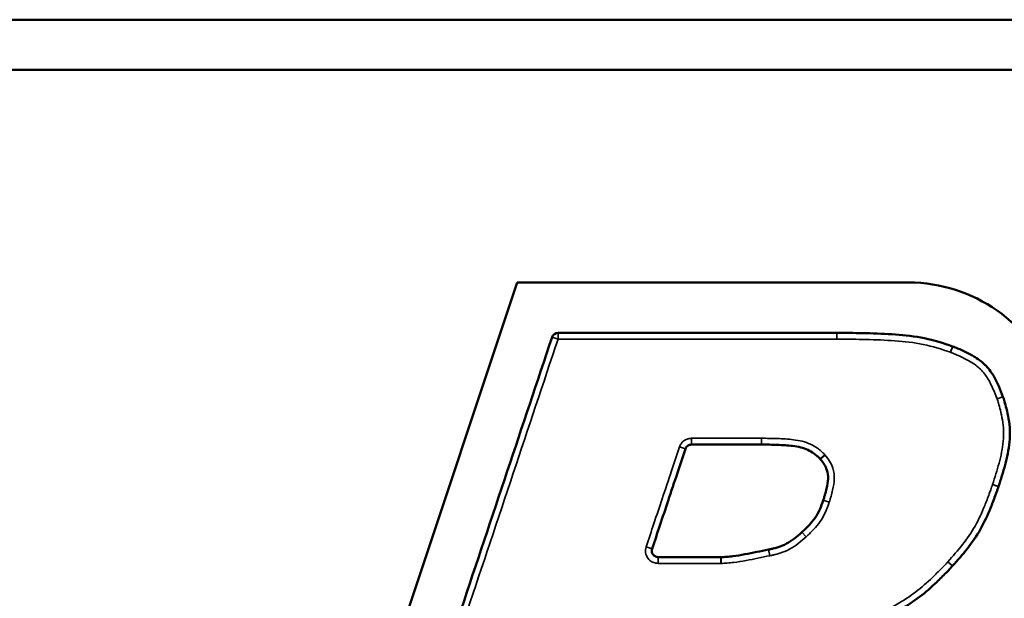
# Model space of a CAD drawing. Header units: inches. Extents: x 1.3 to 22.7, y 0.2 to 18.2.
# Tile 46 of 55: x 19.55 to 20.04, y 9.97 to 10.258. Entities that reach past the tile are written whole.
import ezdxf

# ---------------------------------------------------------------- set-up
doc = ezdxf.new("R2010")
doc.units = ezdxf.units.IN
doc.header["$LTSCALE"] = 0.8333333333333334
doc.header["$MEASUREMENT"] = 0
doc.layers.add('Visible (ANSI)', color=7, linetype='Continuous', lineweight=50)
doc.layers.add('Visible Narrow (ANSI)', color=7, linetype='Continuous', lineweight=35)

msp = doc.modelspace()

# ---------------------------------------------------------------- linework, layer by layer
at = {"layer": 'Visible (ANSI)'}
for p, q in [((20.95788916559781, 10.2578094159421), (15.3395558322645, 10.25780941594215)), ((15.3395558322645, 10.23280941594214), (20.95788916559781, 10.23280941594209)), ((19.70304743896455, 9.843888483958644), (19.7976306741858, 10.12718856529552)), ((19.7976306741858, 10.12718856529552), (19.99215683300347, 10.12718856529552))]:
    msp.add_line(p, q, dxfattribs=at)
for centre, radius, start, end in [((19.99215683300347, 10.05083177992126), 0.07635678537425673, 19.68444609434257, 90), ((19.81789185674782, 10.09906356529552), 0.003124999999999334, 90, 161.537775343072), ((19.95643086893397, 10.09906356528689), 0.003125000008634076, 89.95556149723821, 89.99999999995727), ((20.01297453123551, 10.09249362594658), 0.003125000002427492, 69.67310837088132, 70.56807166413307), ((20.03611181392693, 10.06932012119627), 0.003124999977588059, 19.52248709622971, 20.14091309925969), ((20.03388856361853, 10.02679934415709), 0.003124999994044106, 341.4400641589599, 341.7529251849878), ((19.92313782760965, 9.991410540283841), 0.003125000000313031, 100.887315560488, 101.8517924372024), ((20.01165789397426, 9.98842178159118), 0.003124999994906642, 317.3517238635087, 317.6637119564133)]:
    msp.add_arc(centre, radius, start, end, dxfattribs=at)
for points, knots in [([(19.95643086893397, 10.10218856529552), (19.94469865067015, 10.10218856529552), (19.93296643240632, 10.10218856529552), (19.90950159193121, 10.10218856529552), (19.89776896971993, 10.10218856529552), (19.88603634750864, 10.10218856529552), (19.87573572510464, 10.10218856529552), (19.86543510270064, 10.10218856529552), (19.84272027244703, 10.10218856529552), (19.83030606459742, 10.10218856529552), (19.81789185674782, 10.10218856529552)], [-0.5721715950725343, -0.5721715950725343, -0.5721715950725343, -0.5721715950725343, -0.4291323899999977, -0.4291323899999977, -0.2860882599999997, -0.2860882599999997, -0.2860882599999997, -0.1605030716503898, -0.1605030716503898, -0.009149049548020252, -0.009149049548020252, -0.009149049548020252, -0.009149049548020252]), ([(20.01401417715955, 10.09544061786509), (20.00956792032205, 10.0970091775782), (20.00480363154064, 10.09847365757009), (19.99522850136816, 10.10043187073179), (19.99037768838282, 10.10099791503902), (19.98558056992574, 10.10134101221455), (19.98067965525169, 10.10169153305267), (19.97583032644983, 10.10185938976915), (19.96877815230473, 10.1020411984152), (19.96657611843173, 10.10208505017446), (19.96173056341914, 10.10215793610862), (19.95906578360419, 10.10218652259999), (19.95643329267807, 10.1021885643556)], [-0.2326745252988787, -0.2326745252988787, -0.2326745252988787, -0.2326745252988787, -0.1752024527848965, -0.1752024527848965, -0.1176320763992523, -0.1176320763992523, -0.1176320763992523, -0.05881603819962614, -0.05881603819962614, -0.03210014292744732, -0.03210014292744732, -4.924806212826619e-06, -4.924806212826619e-06, -4.924806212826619e-06, -4.924806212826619e-06]), ([(19.81492769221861, 10.10005318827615), (19.80751150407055, 10.07783987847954), (19.80009531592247, 10.05562656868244), (19.78502529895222, 10.01048815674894), (19.77737147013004, 9.98756305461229), (19.76971764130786, 9.964637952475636), (19.76206381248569, 9.941712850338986), (19.7544099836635, 9.91878774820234), (19.73956023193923, 9.874309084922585), (19.73236430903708, 9.852755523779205), (19.72516838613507, 9.831201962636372)], [-1.169525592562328, -1.169525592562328, -1.169525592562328, -1.169525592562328, -0.8840059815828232, -0.8840059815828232, -0.5893373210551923, -0.5893373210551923, -0.5893373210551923, -0.2946686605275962, -0.2946686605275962, -0.01762915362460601, -0.01762915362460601, -0.01762915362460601, -0.01762915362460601]), ([(20.03904571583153, 10.07039615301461), (20.03778863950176, 10.07382368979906), (20.03634080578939, 10.07746084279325), (20.03310316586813, 10.08282381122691), (20.03170635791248, 10.0847139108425), (20.03002857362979, 10.08635654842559), (20.02835078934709, 10.08799918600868), (20.02642414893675, 10.08933610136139), (20.02190321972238, 10.09202222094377), (20.01924862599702, 10.09328637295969), (20.01572226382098, 10.09477577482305), (20.01484859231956, 10.09513191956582), (20.01406008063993, 10.09542401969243)], [-0.1390401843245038, -0.1390401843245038, -0.1390401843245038, -0.1390401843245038, -0.09453957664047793, -0.09453957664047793, -0.06972246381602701, -0.06972246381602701, -0.06972246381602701, -0.04490535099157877, -0.04490535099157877, -0.01032535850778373, -0.01032535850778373, -9.745071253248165e-05, -9.745071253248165e-05, -9.745071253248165e-05, -9.745071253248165e-05]), ([(20.03685642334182, 10.02582085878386), (20.03801057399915, 10.02932153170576), (20.0391520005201, 10.03293009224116), (20.04108744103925, 10.04027363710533), (20.0419215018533, 10.04402038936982), (20.0423160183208, 10.04794873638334), (20.04269678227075, 10.05174014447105), (20.04249442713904, 10.05574476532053), (20.04155629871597, 10.06120578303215), (20.04118966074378, 10.06289701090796), (20.04047236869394, 10.06574984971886), (20.04014740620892, 10.06692367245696), (20.03966877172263, 10.06850267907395), (20.03954082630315, 10.06891202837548), (20.03929805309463, 10.06966090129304), (20.03917091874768, 10.07004357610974), (20.03905715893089, 10.07036442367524)], [-0.176721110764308, -0.176721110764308, -0.176721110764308, -0.176721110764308, -0.1317829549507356, -0.1317829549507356, -0.08681016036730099, -0.08681016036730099, -0.08681016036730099, -0.0434050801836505, -0.0434050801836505, -0.02345247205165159, -0.02345247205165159, -0.009176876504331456, -0.009176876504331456, -0.004192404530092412, -0.004192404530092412, -6.757380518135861e-05, -6.757380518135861e-05, -6.757380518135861e-05, -6.757380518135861e-05]), ([(19.86464857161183, 9.994836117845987), (19.86594094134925, 9.99870703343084), (19.86723331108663, 10.0025779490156), (19.86988701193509, 10.01052633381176), (19.87124834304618, 10.01460380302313), (19.87260967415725, 10.0186812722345), (19.87416548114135, 10.02334123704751), (19.87572128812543, 10.0280012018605), (19.87859525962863, 10.03660934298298), (19.87991342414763, 10.04055751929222), (19.88123158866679, 10.0445056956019)], [0.01762922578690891, 0.01762922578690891, 0.01762922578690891, 0.01762922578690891, 0.06738424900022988, 0.06738424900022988, 0.1197942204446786, 0.1197942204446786, 0.1197942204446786, 0.1796913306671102, 0.1796913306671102, 0.2304394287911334, 0.2304394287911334, 0.2304394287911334, 0.2304394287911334]), ([(19.88123158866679, 10.0445056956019), (19.88129588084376, 10.04469826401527), (19.88137900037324, 10.04488455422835), (19.88163998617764, 10.04534341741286), (19.881844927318, 10.04560047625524), (19.88239575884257, 10.04610526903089), (19.88276557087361, 10.04632649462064), (19.8834949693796, 10.04658156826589), (19.88384532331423, 10.04664106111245), (19.88419574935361, 10.04664106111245)], [0, 0, 0, 0, 0.004950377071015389, 0.004950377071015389, 0.01287098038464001, 0.01287098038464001, 0.02316776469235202, 0.02316776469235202, 0.03171255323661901, 0.03171255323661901, 0.03171255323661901, 0.03171255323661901]), ([(19.88419574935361, 10.04664106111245), (19.88621998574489, 10.04664106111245), (19.88824422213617, 10.04664106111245), (19.8936788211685, 10.04664106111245), (19.89708918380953, 10.04664106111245), (19.90049954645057, 10.04664106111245), (19.90359205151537, 10.04664106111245), (19.90668455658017, 10.04664106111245), (19.91286819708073, 10.04664106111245), (19.9159593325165, 10.04664106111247), (19.91905046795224, 10.04664106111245)], [0.009149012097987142, 0.009149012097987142, 0.009149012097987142, 0.009149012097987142, 0.03382850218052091, 0.03382850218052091, 0.07540764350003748, 0.07540764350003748, 0.07540764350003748, 0.1131114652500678, 0.1131114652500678, 0.1507985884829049, 0.1507985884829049, 0.1507985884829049, 0.1507985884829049]), ([(19.91905046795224, 10.04664106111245), (19.91905183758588, 10.04664106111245), (19.91905320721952, 10.04664106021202), (19.91905594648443, 10.0466410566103), (19.91905731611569, 10.04664105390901), (19.9190586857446, 10.04664105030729)], [0, 0, 0, 0, 3.339714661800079e-05, 3.339714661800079e-05, 6.679429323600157e-05, 6.679429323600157e-05, 6.679429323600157e-05, 6.679429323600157e-05]), ([(19.9190586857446, 10.04664105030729), (19.92170111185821, 10.04663410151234), (19.92429100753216, 10.0466088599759), (19.92946227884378, 10.04641533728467), (19.93203326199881, 10.0462584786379), (19.93450726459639, 10.04594511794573), (19.93727588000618, 10.04559444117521), (19.93984838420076, 10.04505248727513), (19.94313164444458, 10.04350787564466), (19.94411714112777, 10.04292729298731), (19.94564231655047, 10.04184991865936), (19.94621377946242, 10.04139948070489), (19.94696855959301, 10.04073642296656), (19.94717397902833, 10.04054811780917), (19.94765804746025, 10.04008304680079), (19.94785838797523, 10.03988759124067), (19.94815654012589, 10.03954681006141)], [1.669884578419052e-05, 1.669884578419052e-05, 1.669884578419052e-05, 1.669884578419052e-05, 0.03223393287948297, 0.03223393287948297, 0.06446786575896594, 0.06446786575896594, 0.06446786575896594, 0.100540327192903, 0.100540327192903, 0.1165764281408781, 0.1165764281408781, 0.1267594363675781, 0.1267594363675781, 0.1307226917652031, 0.1307226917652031, 0.136405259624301, 0.136405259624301, 0.136405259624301, 0.136405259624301]), ([(19.9481565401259, 10.0395468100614), (19.94816670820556, 10.03953518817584), (19.94817679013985, 10.03952349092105), (19.9481967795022, 10.03949994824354), (19.94820668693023, 10.03948810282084), (19.9482165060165, 10.03947618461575)], [3.188782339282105e-13, 3.188782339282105e-13, 3.188782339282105e-13, 3.188782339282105e-13, 0.0003765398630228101, 0.0003765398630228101, 0.0007530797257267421, 0.0007530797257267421, 0.0007530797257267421, 0.0007530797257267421]), ([(19.9482165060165, 10.03947618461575), (19.94981170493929, 10.03753996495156), (19.9508655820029, 10.03588572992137), (19.95196478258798, 10.0326141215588), (19.95214721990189, 10.03117869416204), (19.95208010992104, 10.02965379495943), (19.95201299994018, 10.02812889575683), (19.95171138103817, 10.02644935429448), (19.95110066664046, 10.02375871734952), (19.95084558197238, 10.02276310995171), (19.95042186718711, 10.0212464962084), (19.95026992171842, 10.02072527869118), (19.94999465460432, 10.01982033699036), (19.94988621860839, 10.01946991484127), (19.94975342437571, 10.01906883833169)], [-0.1007440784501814, -0.1007440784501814, -0.1007440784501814, -0.1007440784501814, -0.0700754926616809, -0.0700754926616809, -0.04765592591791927, -0.04765592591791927, -0.04765592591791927, -0.02523635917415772, -0.02523635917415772, -0.01210610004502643, -0.01210610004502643, -0.005209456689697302, -0.005209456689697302, -4.618514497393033e-05, -4.618514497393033e-05, -4.618514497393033e-05, -4.618514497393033e-05]), ([(20.01396790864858, 9.986317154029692), (20.01646881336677, 9.989062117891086), (20.01901737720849, 9.99196009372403), (20.02375203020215, 9.998012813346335), (20.02597542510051, 10.00121045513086), (20.0278935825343, 10.00460847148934), (20.0298230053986, 10.00802644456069), (20.0314004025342, 10.01156721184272), (20.0336625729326, 10.01709510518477), (20.03443773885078, 10.01909645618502), (20.03541776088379, 10.0217452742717), (20.035650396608, 10.02238361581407), (20.03620955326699, 10.02394241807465), (20.03654544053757, 10.02489450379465), (20.03685103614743, 10.02580466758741)], [-0.1817201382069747, -0.1817201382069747, -0.1817201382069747, -0.1817201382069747, -0.1364490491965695, -0.1364490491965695, -0.0911434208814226, -0.0911434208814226, -0.0911434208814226, -0.0455717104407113, -0.0455717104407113, -0.01987491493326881, -0.01987491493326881, -0.01173653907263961, -0.01173653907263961, -3.460436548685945e-05, -3.460436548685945e-05, -3.460436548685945e-05, -3.460436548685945e-05]), ([(19.94974636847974, 10.01904777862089), (19.94918263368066, 10.01738484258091), (19.94862466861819, 10.01587421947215), (19.94729031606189, 10.01291790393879), (19.94654261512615, 10.01154410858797), (19.94566287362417, 10.01026916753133), (19.94479510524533, 10.00901157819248), (19.94376656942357, 10.00781169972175), (19.9419994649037, 10.00592147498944), (19.94133189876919, 10.00524084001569), (19.94044564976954, 10.00437067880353), (19.94023798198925, 10.00416915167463), (19.93972324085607, 10.00367558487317), (19.93944373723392, 10.00341008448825), (19.93911795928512, 10.00311249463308)], [-0.08521170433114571, -0.08521170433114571, -0.08521170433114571, -0.08521170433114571, -0.0637964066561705, -0.0637964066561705, -0.04233622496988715, -0.04233622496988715, -0.04233622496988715, -0.02116811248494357, -0.02116811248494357, -0.009100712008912, -0.009100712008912, -0.005429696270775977, -0.005429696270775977, -3.993878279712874e-05, -3.993878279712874e-05, -3.993878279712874e-05, -3.993878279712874e-05]), ([(19.94975342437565, 10.01906883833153), (19.94975226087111, 10.01906532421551), (19.94975109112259, 10.01906181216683), (19.94974873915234, 10.01905479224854), (19.94974755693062, 10.01905128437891), (19.94974636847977, 10.01904777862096)], [1.883187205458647e-12, 1.883187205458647e-12, 1.883187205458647e-12, 1.883187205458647e-12, 9.026281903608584e-05, 9.026281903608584e-05, 0.0001805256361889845, 0.0001805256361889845, 0.0001805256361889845, 0.0001805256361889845]), ([(19.93910382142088, 10.00309965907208), (19.93783880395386, 10.00195819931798), (19.93663863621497, 10.00091719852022), (19.93411591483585, 9.99897200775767), (19.93284160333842, 9.998105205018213), (19.93153291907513, 9.997404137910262), (19.93020104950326, 9.996690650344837), (19.92879334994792, 9.996144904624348), (19.92660200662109, 9.995465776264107), (19.92593541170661, 9.995278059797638), (19.92471811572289, 9.994961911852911), (19.92416794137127, 9.99482884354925), (19.92342296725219, 9.994661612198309), (19.92322805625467, 9.994619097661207), (19.92286630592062, 9.994542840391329), (19.92272430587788, 9.99451328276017), (19.92254758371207, 9.994479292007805)], [-0.08396880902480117, -0.08396880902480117, -0.08396880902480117, -0.08396880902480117, -0.0631899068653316, -0.0631899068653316, -0.04237247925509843, -0.04237247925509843, -0.04237247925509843, -0.02118623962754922, -0.02118623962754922, -0.01224606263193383, -0.01224606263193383, -0.004953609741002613, -0.004953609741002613, -0.002355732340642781, -0.002355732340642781, -0.000113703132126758, -0.000113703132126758, -0.000113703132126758, -0.000113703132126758]), ([(19.93911795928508, 10.00311249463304), (19.93911560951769, 10.00311034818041), (19.93911325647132, 10.00310820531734), (19.93910854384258, 10.00310392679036), (19.93910618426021, 10.00310179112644), (19.93910382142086, 10.00309965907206)], [6.749325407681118e-13, 6.749325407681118e-13, 6.749325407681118e-13, 6.749325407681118e-13, 7.760345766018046e-05, 7.760345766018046e-05, 0.0001552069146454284, 0.0001552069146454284, 0.0001552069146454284, 0.0001552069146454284]), ([(19.86761273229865, 9.990721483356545), (19.86740971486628, 9.990721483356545), (19.86720669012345, 9.990741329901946), (19.86668879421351, 9.990843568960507), (19.86638006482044, 9.990956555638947), (19.86572681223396, 9.991319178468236), (19.86539986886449, 9.991599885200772), (19.86480539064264, 9.992368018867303), (19.86458680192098, 9.992892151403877), (19.86445271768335, 9.993905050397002), (19.86449886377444, 9.99438771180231), (19.86464857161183, 9.994836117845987)], [0, 0, 0, 0, 0.004950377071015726, 0.004950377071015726, 0.01287098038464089, 0.01287098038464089, 0.0231677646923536, 0.0231677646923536, 0.03655358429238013, 0.03655358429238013, 0.0480808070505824, 0.0480808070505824, 0.0480808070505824, 0.0480808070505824]), ([(19.92249601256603, 9.994468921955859), (19.92053820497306, 9.994058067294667), (19.91859028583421, 9.993652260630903), (19.91468174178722, 9.992860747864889), (19.91272413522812, 9.992473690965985), (19.91077638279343, 9.99211435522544), (19.90875178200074, 9.99174084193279), (19.90674423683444, 9.9913947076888), (19.9037707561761, 9.991027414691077), (19.90276050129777, 9.990927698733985), (19.90124063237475, 9.990815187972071), (19.90072908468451, 9.990783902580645), (19.89976744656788, 9.990739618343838), (19.89938132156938, 9.990724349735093), (19.89890039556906, 9.99072153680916)], [0.0001101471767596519, 0.0001101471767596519, 0.0001101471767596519, 0.0001101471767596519, 0.0245008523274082, 0.0245008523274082, 0.0490017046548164, 0.0490017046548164, 0.0490017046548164, 0.07446923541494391, 0.07446923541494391, 0.08742679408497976, 0.08742679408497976, 0.09402056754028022, 0.09402056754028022, 0.09989903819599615, 0.09989903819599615, 0.09989903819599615, 0.09989903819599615]), ([(19.89888211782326, 9.990721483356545), (19.89622218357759, 9.990721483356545), (19.89356224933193, 9.990721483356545), (19.88762921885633, 9.990721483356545), (19.88435612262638, 9.990721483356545), (19.88108302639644, 9.990721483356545), (19.8787041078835, 9.990721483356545), (19.87632518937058, 9.990721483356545), (19.87183509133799, 9.990721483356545), (19.86972391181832, 9.990721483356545), (19.86761273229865, 9.990721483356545)], [3.69934413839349e-05, 3.69934413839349e-05, 3.69934413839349e-05, 3.69934413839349e-05, 0.03246691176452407, 0.03246691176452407, 0.07237250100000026, 0.07237250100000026, 0.07237250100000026, 0.1013762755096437, 0.1013762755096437, 0.1271157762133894, 0.1271157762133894, 0.1271157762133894, 0.1271157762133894]), ([(19.89890039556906, 9.99072153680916), (19.89889734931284, 9.990721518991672), (19.89889430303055, 9.990721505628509), (19.89888821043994, 9.990721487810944), (19.8988851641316, 9.990721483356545), (19.89888211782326, 9.990721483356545)], [1.065826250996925e-14, 1.065826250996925e-14, 1.065826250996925e-14, 1.065826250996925e-14, 7.428118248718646e-05, 7.428118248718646e-05, 0.0001485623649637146, 0.0001485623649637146, 0.0001485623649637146, 0.0001485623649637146]), ([(19.97829839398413, 9.95938670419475), (19.98155174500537, 9.961042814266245), (19.98487796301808, 9.962792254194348), (19.9913517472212, 9.966571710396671), (19.99454040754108, 9.968618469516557), (19.99757701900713, 9.970921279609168), (20.00061455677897, 9.973224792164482), (20.00343471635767, 9.975760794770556), (20.00769358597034, 9.979845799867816), (20.00922425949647, 9.981370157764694), (20.0111776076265, 9.983373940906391), (20.01162153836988, 9.98383345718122), (20.01269596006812, 9.984956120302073), (20.01334670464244, 9.985642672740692), (20.01395641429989, 9.986304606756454)], [-0.1781469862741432, -0.1781469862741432, -0.1781469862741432, -0.1781469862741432, -0.1336405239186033, -0.1336405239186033, -0.08910273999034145, -0.08910273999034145, -0.08910273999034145, -0.04455136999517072, -0.04455136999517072, -0.01866163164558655, -0.01866163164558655, -0.01100310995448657, -0.01100310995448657, -3.450292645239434e-05, -3.450292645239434e-05, -3.450292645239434e-05, -3.450292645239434e-05])]:
    msp.add_open_spline(points, degree=3, knots=knots, dxfattribs=at)
at = {"layer": 'Visible Narrow (ANSI)'}
for p, q in [((19.81789185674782, 10.10218856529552), (19.81789185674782, 10.09906356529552)), ((19.95643087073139, 10.09906356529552), (19.95643086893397, 10.10218856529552)), ((19.81789185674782, 10.09906356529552), (19.81492769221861, 10.10005318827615)), ((20.01297453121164, 10.09249362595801), (20.01401417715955, 10.0954406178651)), ((20.01406008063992, 10.09542401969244), (20.01297453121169, 10.09249362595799)), ((20.036111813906, 10.06932012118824), (20.03904571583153, 10.07039615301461)), ((20.03905715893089, 10.07036442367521), (20.03611181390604, 10.06932012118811)), ((19.88419574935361, 10.04664106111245), (19.88419574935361, 10.04976606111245)), ((19.91905046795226, 10.04976606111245), (19.91905046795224, 10.04664106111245)), ((19.9190586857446, 10.04664105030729), (19.91906690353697, 10.04976603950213)), ((19.87826742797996, 10.04549533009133), (19.88123158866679, 10.04450569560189)), ((19.95050844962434, 10.04160451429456), (19.94815654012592, 10.03954681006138)), ((19.9482165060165, 10.03947618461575), (19.95062838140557, 10.04146326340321)), ((20.03388856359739, 10.02679934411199), (20.03685642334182, 10.02582085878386)), ((19.94974636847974, 10.01904777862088), (19.95270593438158, 10.01804448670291)), ((19.9527200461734, 10.0180866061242), (19.94975342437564, 10.01906883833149)), ((19.93910382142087, 10.00309965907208), (19.94119731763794, 10.00077955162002)), ((19.9412255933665, 10.00080522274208), (19.93911795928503, 10.003112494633)), ((19.86464857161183, 9.994836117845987), (19.86168441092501, 9.995825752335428)), ((19.92313782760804, 9.991410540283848), (19.92249601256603, 9.994468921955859)), ((19.9225475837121, 9.99447929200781), (19.92313782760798, 9.991410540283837)), ((19.86761273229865, 9.987596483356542), (19.86761273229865, 9.990721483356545)), ((19.89888211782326, 9.990721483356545), (19.89888211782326, 9.987596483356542)), ((19.89891867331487, 9.987596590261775), (19.89890039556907, 9.99072153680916)), ((20.01165789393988, 9.988421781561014), (20.01396790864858, 9.98631715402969))]:
    msp.add_line(p, q, dxfattribs=at)
for centre, major_axis, ratio, start_param, end_param in [((19.95643086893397, 10.09906356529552), (2.423744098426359e-06, 0.003124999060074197), 1e-05, 4.712388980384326, 6.283243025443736), ((20.03388856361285, 10.02679934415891), (0.002962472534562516, -0.0009946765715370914), 1e-05, 4.712388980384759, 6.421703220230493), ((20.01165789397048, 9.988421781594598), (0.002298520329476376, -0.002117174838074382), 9.999999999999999e-06, 4.712388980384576, 6.629854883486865)]:
    msp.add_ellipse(centre, major_axis=major_axis, ratio=ratio, start_param=start_param, end_param=end_param, dxfattribs=at)
for points, knots in [([(19.72813255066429, 9.830212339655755), (19.73532847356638, 9.851765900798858), (19.74252439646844, 9.87331946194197), (19.75737414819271, 9.917798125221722), (19.7650279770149, 9.94072322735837), (19.77268180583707, 9.96364832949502), (19.78033563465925, 9.986573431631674), (19.78798946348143, 10.00949853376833), (19.80305948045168, 10.05463694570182), (19.81047566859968, 10.07685025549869), (19.81789185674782, 10.09906356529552)], [0.0176291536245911, 0.0176291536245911, 0.0176291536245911, 0.0176291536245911, 0.2946686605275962, 0.2946686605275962, 0.5893373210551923, 0.5893373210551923, 0.5893373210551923, 0.8840059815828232, 0.8840059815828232, 1.169525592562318, 1.169525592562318, 1.169525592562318, 1.169525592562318]), ([(19.81789185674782, 10.09906356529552), (19.83030606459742, 10.09906356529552), (19.84272027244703, 10.09906356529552), (19.86543510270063, 10.09906356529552), (19.87573572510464, 10.09906356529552), (19.88603634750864, 10.09906356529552), (19.89776896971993, 10.09906356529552), (19.90950159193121, 10.09906356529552), (19.93296643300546, 10.09906356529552), (19.94469865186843, 10.09906356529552), (19.95643087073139, 10.09906356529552)], [0.009149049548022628, 0.009149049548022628, 0.009149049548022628, 0.009149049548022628, 0.1605030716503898, 0.1605030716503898, 0.2860882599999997, 0.2860882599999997, 0.2860882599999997, 0.4291323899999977, 0.4291323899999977, 0.5721716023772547, 0.5721716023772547, 0.5721716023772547, 0.5721716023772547]), ([(19.95643087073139, 10.09906356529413), (19.95906335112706, 10.09906152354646), (19.96169576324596, 10.09903310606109), (19.96651896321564, 10.09896055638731), (19.96870982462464, 10.09891692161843), (19.97572290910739, 10.09873612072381), (19.98054577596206, 10.09856812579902), (19.98535763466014, 10.09822397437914), (19.99006758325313, 10.09788711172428), (19.9947677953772, 10.09733640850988), (20.00401234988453, 10.09544580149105), (20.00852911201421, 10.09406189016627), (20.01297453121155, 10.09249362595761)], [4.932110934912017e-06, 4.932110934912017e-06, 4.932110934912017e-06, 4.932110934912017e-06, 0.03210014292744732, 0.03210014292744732, 0.05881603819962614, 0.05881603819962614, 0.1176320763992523, 0.1176320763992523, 0.1176320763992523, 0.1752024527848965, 0.1752024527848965, 0.2326745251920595, 0.2326745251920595, 0.2326745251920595, 0.2326745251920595]), ([(20.01297453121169, 10.09249362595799), (20.01376119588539, 10.0922022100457), (20.01453800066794, 10.09188366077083), (20.01792585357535, 10.09045275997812), (20.02048634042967, 10.08922908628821), (20.02469920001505, 10.08672600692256), (20.02638789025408, 10.08554759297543), (20.02784237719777, 10.08412357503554), (20.02929686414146, 10.08269955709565), (20.03052857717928, 10.08104193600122), (20.03348495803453, 10.07614485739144), (20.03485500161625, 10.07274693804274), (20.03611181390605, 10.06932012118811)], [9.745060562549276e-05, 9.745060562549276e-05, 9.745060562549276e-05, 9.745060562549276e-05, 0.01032535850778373, 0.01032535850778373, 0.04490535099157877, 0.04490535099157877, 0.06972246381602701, 0.06972246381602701, 0.06972246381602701, 0.09453957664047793, 0.09453957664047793, 0.1390401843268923, 0.1390401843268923, 0.1390401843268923, 0.1390401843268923]), ([(20.03611181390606, 10.06932012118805), (20.03622487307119, 10.06900124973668), (20.0363309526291, 10.0686799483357), (20.03656137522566, 10.06796917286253), (20.03668338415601, 10.067578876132), (20.03714178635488, 10.06606661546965), (20.03745397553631, 10.06493900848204), (20.0381418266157, 10.06220326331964), (20.03849197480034, 10.06058611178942), (20.03938068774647, 10.05541275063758), (20.03956240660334, 10.05180331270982), (20.03920665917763, 10.04826100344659), (20.03883806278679, 10.04459075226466), (20.03804067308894, 10.04097536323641), (20.03615512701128, 10.03382113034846), (20.03504266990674, 10.03029988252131), (20.03388856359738, 10.02679934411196)], [6.757380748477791e-05, 6.757380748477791e-05, 6.757380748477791e-05, 6.757380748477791e-05, 0.004192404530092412, 0.004192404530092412, 0.009176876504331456, 0.009176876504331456, 0.02345247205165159, 0.02345247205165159, 0.0434050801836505, 0.0434050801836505, 0.08681016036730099, 0.08681016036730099, 0.08681016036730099, 0.1317829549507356, 0.1317829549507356, 0.1767211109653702, 0.1767211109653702, 0.1767211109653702, 0.1767211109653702]), ([(19.88419574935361, 10.04976606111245), (19.88349489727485, 10.04976606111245), (19.8827941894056, 10.04964707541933), (19.88133539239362, 10.04913692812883), (19.88059576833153, 10.04869447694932), (19.87949410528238, 10.04768489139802), (19.87908422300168, 10.04717077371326), (19.87856225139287, 10.04625304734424), (19.8783960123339, 10.04588046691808), (19.87826742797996, 10.04549533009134)], [-0.03171255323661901, -0.03171255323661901, -0.03171255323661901, -0.03171255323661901, -0.02316776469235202, -0.02316776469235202, -0.01287098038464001, -0.01287098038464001, -0.004950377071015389, -0.004950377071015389, 0, 0, 0, 0]), ([(19.91905046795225, 10.04976606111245), (19.91595933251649, 10.04976606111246), (19.91286819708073, 10.04976606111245), (19.90668455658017, 10.04976606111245), (19.90359205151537, 10.04976606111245), (19.90049954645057, 10.04976606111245), (19.89708918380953, 10.04976606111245), (19.8936788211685, 10.04976606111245), (19.88824422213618, 10.04976606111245), (19.88621998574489, 10.04976606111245), (19.88419574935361, 10.04976606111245)], [-0.1507985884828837, -0.1507985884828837, -0.1507985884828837, -0.1507985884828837, -0.1131114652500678, -0.1131114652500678, -0.07540764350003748, -0.07540764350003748, -0.07540764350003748, -0.03382850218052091, -0.03382850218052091, -0.009149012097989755, -0.009149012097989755, -0.009149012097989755, -0.009149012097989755]), ([(19.91906690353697, 10.04976603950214), (19.91906416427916, 10.04976604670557), (19.91906142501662, 10.04976605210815), (19.91905594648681, 10.04976605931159), (19.91905320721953, 10.04976606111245), (19.91905046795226, 10.04976606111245)], [-6.679429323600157e-05, -6.679429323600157e-05, -6.679429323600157e-05, -6.679429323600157e-05, -3.339714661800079e-05, -3.339714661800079e-05, 0, 0, 0, 0]), ([(19.95050844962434, 10.04160451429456), (19.950201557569, 10.0419552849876), (19.94987402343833, 10.0422876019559), (19.94930350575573, 10.0428357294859), (19.94906375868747, 10.04305540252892), (19.94819207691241, 10.04382115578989), (19.94753515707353, 10.04433886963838), (19.9457786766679, 10.04557963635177), (19.94464170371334, 10.04625101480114), (19.94077431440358, 10.0480704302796), (19.93783519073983, 10.04867356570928), (19.93489994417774, 10.04904534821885), (19.93227704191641, 10.04937756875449), (19.92963484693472, 10.04953606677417), (19.92435219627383, 10.04973375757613), (19.92170938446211, 10.04975909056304), (19.91906690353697, 10.04976603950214)], [-0.1364052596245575, -0.1364052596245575, -0.1364052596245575, -0.1364052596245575, -0.1307226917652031, -0.1307226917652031, -0.1267594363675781, -0.1267594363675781, -0.1165764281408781, -0.1165764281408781, -0.100540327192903, -0.100540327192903, -0.06446786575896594, -0.06446786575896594, -0.06446786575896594, -0.03223393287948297, -0.03223393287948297, -1.669884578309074e-05, -1.669884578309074e-05, -1.669884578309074e-05, -1.669884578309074e-05]), ([(19.87826742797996, 10.04549533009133), (19.87694926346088, 10.04154715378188), (19.8756310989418, 10.03759897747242), (19.87275712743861, 10.02899083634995), (19.87120132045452, 10.02433087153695), (19.86964551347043, 10.01967090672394), (19.86828418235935, 10.01559343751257), (19.86692285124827, 10.0115159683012), (19.8642691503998, 10.00356758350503), (19.8629767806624, 9.99969666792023), (19.86168441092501, 9.995825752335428)], [-0.2304394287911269, -0.2304394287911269, -0.2304394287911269, -0.2304394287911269, -0.1796913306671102, -0.1796913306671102, -0.1197942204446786, -0.1197942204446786, -0.1197942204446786, -0.06738424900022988, -0.06738424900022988, -0.01762922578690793, -0.01762922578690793, -0.01762922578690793, -0.01762922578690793]), ([(19.95062838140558, 10.0414632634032), (19.95060874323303, 10.04148709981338), (19.95058892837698, 10.04151079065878), (19.95054894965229, 10.0415578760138), (19.95052878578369, 10.04158127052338), (19.95050844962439, 10.0416045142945)], [-0.0007530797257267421, -0.0007530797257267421, -0.0007530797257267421, -0.0007530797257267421, -0.0003765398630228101, -0.0003765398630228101, -3.188782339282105e-13, -3.188782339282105e-13, -3.188782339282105e-13, -3.188782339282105e-13]), ([(19.9527200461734, 10.0180866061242), (19.95285315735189, 10.01848863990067), (19.95297898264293, 10.01889310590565), (19.95326689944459, 10.01983963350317), (19.9534252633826, 10.02038290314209), (19.95386741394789, 10.02196550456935), (19.95413477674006, 10.0230080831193), (19.95478170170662, 10.02585825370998), (19.95512123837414, 10.02767930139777), (19.95520208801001, 10.02951639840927), (19.95528293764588, 10.03135349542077), (19.95504979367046, 10.03324408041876), (19.95365995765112, 10.03738072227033), (19.95222824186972, 10.03952138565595), (19.95062838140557, 10.04146326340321)], [4.618514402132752e-05, 4.618514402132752e-05, 4.618514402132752e-05, 4.618514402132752e-05, 0.005209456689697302, 0.005209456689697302, 0.01210610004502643, 0.01210610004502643, 0.02523635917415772, 0.02523635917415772, 0.04765592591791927, 0.04765592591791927, 0.04765592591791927, 0.0700754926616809, 0.0700754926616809, 0.1007440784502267, 0.1007440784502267, 0.1007440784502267, 0.1007440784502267]), ([(20.03388856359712, 10.02679934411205), (20.03358305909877, 10.02588945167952), (20.03326294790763, 10.02498326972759), (20.03271247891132, 10.02344868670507), (20.03248339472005, 10.02282008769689), (20.0315180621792, 10.02021097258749), (20.03075444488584, 10.01823973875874), (20.02853646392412, 10.01281982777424), (20.0270096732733, 10.00939968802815), (20.02517222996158, 10.00614465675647), (20.02334551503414, 10.00290863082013), (20.02121980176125, 9.999847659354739), (20.01662675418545, 9.993975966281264), (20.01415867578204, 9.9911666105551), (20.01165789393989, 9.988421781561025)], [3.460456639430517e-05, 3.460456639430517e-05, 3.460456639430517e-05, 3.460456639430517e-05, 0.01173653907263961, 0.01173653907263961, 0.01987491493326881, 0.01987491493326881, 0.0455717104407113, 0.0455717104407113, 0.0911434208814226, 0.0911434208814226, 0.0911434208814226, 0.1364490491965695, 0.1364490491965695, 0.1817201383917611, 0.1817201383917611, 0.1817201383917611, 0.1817201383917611]), ([(19.9527059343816, 10.01804448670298), (19.95270831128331, 10.01805149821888), (19.95271067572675, 10.01805851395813), (19.95271537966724, 10.01807255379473), (19.95271771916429, 10.01807957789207), (19.95272004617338, 10.01808660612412)], [-0.0001805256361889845, -0.0001805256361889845, -0.0001805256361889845, -0.0001805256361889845, -9.026281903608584e-05, -9.026281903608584e-05, -1.883187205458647e-12, -1.883187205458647e-12, -1.883187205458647e-12, -1.883187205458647e-12]), ([(19.9412255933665, 10.00080522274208), (19.94155198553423, 10.00110337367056), (19.94187282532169, 10.00140727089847), (19.94240983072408, 10.00192218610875), (19.94262634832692, 10.00213230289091), (19.94354980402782, 10.00303899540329), (19.94424601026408, 10.00374857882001), (19.94611297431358, 10.00574562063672), (19.94724889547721, 10.00706531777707), (19.94823496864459, 10.00849435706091), (19.94923464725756, 10.00994311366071), (19.95007867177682, 10.01149947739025), (19.95153280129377, 10.01472116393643), (19.9521419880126, 10.01638092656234), (19.95270593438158, 10.01804448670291)], [3.993878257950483e-05, 3.993878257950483e-05, 3.993878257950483e-05, 3.993878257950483e-05, 0.005429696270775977, 0.005429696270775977, 0.009100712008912, 0.009100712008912, 0.02116811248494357, 0.02116811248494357, 0.04233622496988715, 0.04233622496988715, 0.04233622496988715, 0.0637964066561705, 0.0637964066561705, 0.08521170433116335, 0.08521170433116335, 0.08521170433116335, 0.08521170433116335]), ([(19.92313782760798, 9.991410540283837), (19.92331841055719, 9.991445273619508), (19.92349852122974, 9.991482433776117), (19.92388697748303, 9.991564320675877), (19.92409518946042, 9.99160974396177), (19.92488677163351, 9.991787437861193), (19.92546920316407, 9.991928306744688), (19.92676319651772, 9.992264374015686), (19.92747339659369, 9.992464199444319), (19.92984564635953, 9.993199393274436), (19.9314768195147, 9.993828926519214), (19.93300858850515, 9.99464950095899), (19.93451369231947, 9.995455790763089), (19.9359292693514, 9.996424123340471), (19.93864151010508, 9.998515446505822), (19.93993196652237, 9.999637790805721), (19.94119731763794, 10.00077955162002)], [0.0001137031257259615, 0.0001137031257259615, 0.0001137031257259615, 0.0001137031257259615, 0.002355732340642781, 0.002355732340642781, 0.004953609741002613, 0.004953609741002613, 0.01224606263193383, 0.01224606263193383, 0.02118623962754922, 0.02118623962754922, 0.04237247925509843, 0.04237247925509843, 0.04237247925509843, 0.0631899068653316, 0.0631899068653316, 0.08396880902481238, 0.08396880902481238, 0.08396880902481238, 0.08396880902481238]), ([(19.94119731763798, 10.00077955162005), (19.94120204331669, 10.0007838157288), (19.94120676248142, 10.00078808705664), (19.9412161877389, 10.00079664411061), (19.94122089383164, 10.00080092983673), (19.94122559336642, 10.000805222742)], [-0.0001552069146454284, -0.0001552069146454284, -0.0001552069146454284, -0.0001552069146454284, -7.760345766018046e-05, -7.760345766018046e-05, -6.749325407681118e-13, -6.749325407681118e-13, -6.749325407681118e-13, -6.749325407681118e-13]), ([(19.86168441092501, 9.995825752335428), (19.86138499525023, 9.994928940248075), (19.86129270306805, 9.993963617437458), (19.86156087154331, 9.991937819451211), (19.86199804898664, 9.99088955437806), (19.86318700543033, 9.989353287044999), (19.86384089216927, 9.988791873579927), (19.86514739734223, 9.988066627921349), (19.86576485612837, 9.98784065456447), (19.86680064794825, 9.987636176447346), (19.86720669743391, 9.987596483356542), (19.86761273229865, 9.987596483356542)], [-0.0480808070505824, -0.0480808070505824, -0.0480808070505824, -0.0480808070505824, -0.03655358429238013, -0.03655358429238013, -0.0231677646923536, -0.0231677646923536, -0.01287098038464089, -0.01287098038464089, -0.004950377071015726, -0.004950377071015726, 0, 0, 0, 0]), ([(19.89891867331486, 9.987596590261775), (19.89940082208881, 9.987599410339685), (19.89988280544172, 9.987616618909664), (19.90090469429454, 9.987663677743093), (19.90144456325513, 9.987696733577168), (19.90304381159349, 9.987815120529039), (19.90410178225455, 9.987919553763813), (19.90722967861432, 9.98830592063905), (19.90928913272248, 9.988662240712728), (19.9113433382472, 9.98904121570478), (19.91331957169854, 9.989405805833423), (19.91529106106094, 9.989795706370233), (19.91922141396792, 9.990591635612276), (19.92117992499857, 9.990999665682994), (19.92313782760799, 9.99141054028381)], [-0.0998990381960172, -0.0998990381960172, -0.0998990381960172, -0.0998990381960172, -0.09402056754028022, -0.09402056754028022, -0.08742679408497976, -0.08742679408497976, -0.07446923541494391, -0.07446923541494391, -0.0490017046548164, -0.0490017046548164, -0.0490017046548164, -0.0245008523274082, -0.0245008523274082, -0.0001101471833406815, -0.0001101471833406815, -0.0001101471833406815, -0.0001101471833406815]), ([(19.86761273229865, 9.987596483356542), (19.86972391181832, 9.987596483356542), (19.87183509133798, 9.987596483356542), (19.87632518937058, 9.987596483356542), (19.8787041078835, 9.987596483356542), (19.88108302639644, 9.987596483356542), (19.88435612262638, 9.987596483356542), (19.88762921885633, 9.987596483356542), (19.89356224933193, 9.987596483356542), (19.89622218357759, 9.98759648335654), (19.89888211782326, 9.987596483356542)], [-0.1271157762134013, -0.1271157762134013, -0.1271157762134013, -0.1271157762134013, -0.1013762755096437, -0.1013762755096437, -0.07237250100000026, -0.07237250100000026, -0.07237250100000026, -0.03246691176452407, -0.03246691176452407, -3.699344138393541e-05, -3.699344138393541e-05, -3.699344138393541e-05, -3.699344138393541e-05]), ([(19.89888211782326, 9.987596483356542), (19.89888821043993, 9.987596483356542), (19.89889430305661, 9.987596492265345), (19.89890648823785, 9.987596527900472), (19.89891258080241, 9.9875965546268), (19.89891867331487, 9.987596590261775)], [-0.0001485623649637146, -0.0001485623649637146, -0.0001485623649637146, -0.0001485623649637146, -7.428118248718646e-05, -7.428118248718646e-05, -1.065826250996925e-14, -1.065826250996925e-14, -1.065826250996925e-14, -1.065826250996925e-14]), ([(20.01165789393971, 9.988421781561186), (20.01104837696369, 9.987760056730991), (20.01042857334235, 9.987106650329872), (20.00937063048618, 9.98600120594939), (20.00893336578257, 9.985548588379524), (20.00700871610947, 9.983574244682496), (20.00550009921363, 9.982072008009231), (20.00132364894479, 9.97806605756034), (19.99860035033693, 9.9756192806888), (19.99568874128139, 9.973411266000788), (19.9927780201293, 9.971203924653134), (19.98969960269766, 9.969225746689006), (19.98337894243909, 9.965535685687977), (19.98013396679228, 9.963827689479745), (19.97688072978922, 9.962171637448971)], [3.450311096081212e-05, 3.450311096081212e-05, 3.450311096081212e-05, 3.450311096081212e-05, 0.01100310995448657, 0.01100310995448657, 0.01866163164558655, 0.01866163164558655, 0.04455136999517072, 0.04455136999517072, 0.08910273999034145, 0.08910273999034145, 0.08910273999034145, 0.1336405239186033, 0.1336405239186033, 0.1781469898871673, 0.1781469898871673, 0.1781469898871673, 0.1781469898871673])]:
    msp.add_open_spline(points, degree=3, knots=knots, dxfattribs=at)

doc.saveas('drawing.dxf')
